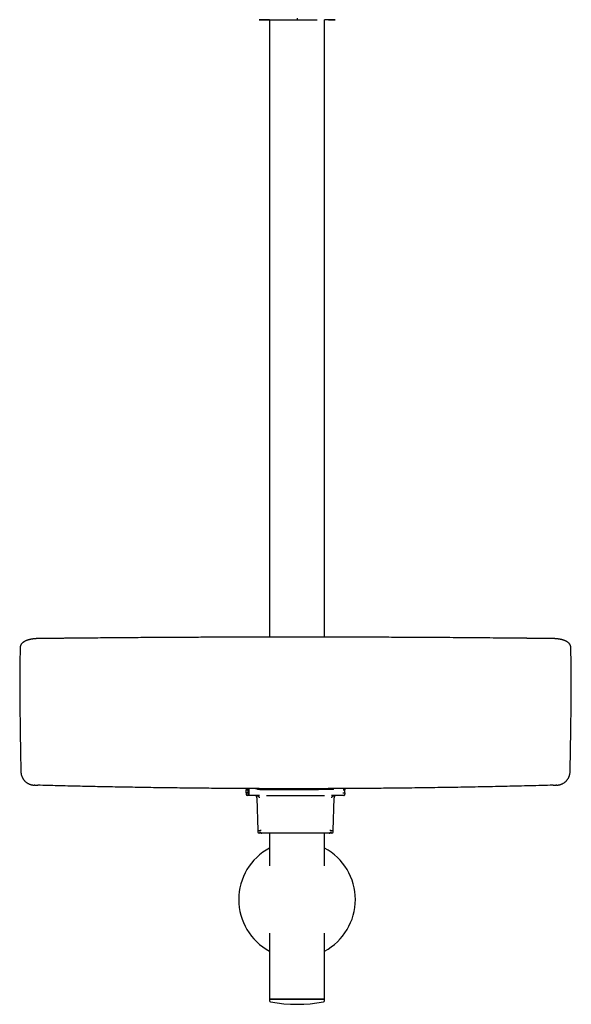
# Model space of a CAD drawing. Header units: millimetres. Extents: x 8 to 1017, y 12 to 1747.
# Tile 17 of 22: x 522 to 742, y 965 to 1357. Entities that reach past the tile are written whole.
import ezdxf

# ---------------------------------------------------------------- set-up
doc = ezdxf.new("R2010")
doc.units = ezdxf.units.MM

msp = doc.modelspace()

# ---------------------------------------------------------------- linework, layer by layer
at = {"color": 7, "linetype": 'Continuous', "lineweight": 30}
for p, q in [((621.9, 1356.88), (621.9, 1111.05)), ((643.8, 1111.05), (643.8, 1356.88)), ((528.96, 1110.46), (528.96, 1110.45)), ((522.57, 1107.17), (522.57, 1107.13)), ((528.43, 1052.13), (528.47, 1052.12)), ((612.54, 1050.76), (612.54, 1050.31)), ((613.23, 1050.76), (613.23, 1050.31)), ((613.71, 1050.75), (613.71, 1050.32)), ((617.08, 1050.39), (617.08, 1050.74)), ((623.08, 1050.37), (623.08, 1050.72)), ((632.24, 1050.71), (632.24, 1050.71)), ((640.49, 1050.72), (640.49, 1050.72)), ((640.63, 1050.72), (640.62, 1050.72)), ((641.39, 1050.72), (641.39, 1050.37)), ((647.39, 1050.39), (647.39, 1050.74)), ((651.94, 1050.76), (651.94, 1050.31)), ((736, 1052.12), (736.01, 1052.12)), ((612.54, 1049.04), (612.54, 1050.31)), ((613.23, 1050.31), (612.54, 1050.31)), ((612.54, 1049.04), (612.54, 1048.54)), ((613.22, 1048.04), (613.04, 1048.04)), ((613.22, 1048.44), (613.22, 1048.04)), ((613.71, 1048.04), (613.22, 1048.04)), ((613.23, 1050.31), (613.23, 1049.04)), ((613.23, 1050.31), (613.23, 1050.31)), ((613.23, 1050.31), (613.23, 1050.31)), ((613.23, 1049.04), (613.23, 1049.01)), ((613.23, 1049.01), (613.23, 1048.54)), ((613.71, 1050.32), (613.71, 1049.04)), ((613.71, 1049.04), (613.71, 1048.04)), ((617.84, 1048.04), (613.71, 1048.04)), ((616.87, 1047.06), (617.21, 1034.01)), ((617.08, 1050.34), (617.08, 1050.39)), ((618.08, 1050.41), (623.06, 1050.41)), ((643.84, 1047.84), (620.63, 1047.84)), ((623.06, 1050.41), (623.07, 1050.37)), ((641.4, 1050.37), (623.07, 1050.37)), ((641.4, 1050.37), (641.41, 1050.41)), ((646.39, 1050.41), (641.41, 1050.41)), ((650.76, 1048.04), (646.63, 1048.04)), ((647.26, 1034.01), (647.6, 1047.06)), ((647.39, 1050.34), (647.39, 1050.39)), ((651.24, 1048.04), (650.76, 1048.04)), ((651.21, 1050.31), (651.24, 1050.31)), ((651.21, 1050.31), (651.24, 1050.31)), ((651.94, 1050.31), (651.24, 1050.31)), ((651.44, 1048.04), (651.24, 1048.04)), ((651.94, 1049.04), (651.94, 1050.31)), ((651.94, 1049.04), (651.94, 1048.54)), ((617.21, 1034.01), (617.21, 1033.54)), ((617.21, 1034.01), (618.15, 1034.01)), ((618.81, 1033.04), (617.71, 1033.04)), ((624.59, 1033.04), (618.81, 1033.04)), ((643.26, 1033.04), (621.21, 1033.04)), ((621.9, 1033.04), (621.9, 1019.97)), ((645.66, 1033.04), (641.12, 1033.04)), ((643.8, 1019.97), (643.8, 1033.04)), ((646.76, 1033.04), (645.66, 1033.04)), ((646.33, 1034.01), (647.26, 1034.01)), ((647.26, 1033.54), (647.26, 1034.01)), ((621.9, 993.19), (621.9, 966.97)), ((643.8, 966.97), (643.8, 993.19)), ((621.9, 966.97), (621.92, 966.29)), ((642.97, 966.97), (621.9, 966.97)), ((621.9, 966.88), (643.8, 966.88)), ((643.81, 966.97), (642.97, 966.97)), ((643.79, 966.29), (643.81, 966.97))]:
    msp.add_line(p, q, dxfattribs=at)
at = {"color": 7, "linetype": 'Continuous', "lineweight": 30, "flags": 128}
for points in [[(528.97, 1110.45), (528.97, 1110.46), (528.96, 1110.46)], [(623.07, 1050.37), (623.07, 1050.37), (623.07, 1050.37), (623.08, 1050.37), (623.08, 1050.37), (623.08, 1050.37), (623.08, 1050.37), (623.08, 1050.37), (623.08, 1050.37)], [(623.08, 1050.37), (623.34, 1050.37), (623.59, 1050.37), (623.86, 1050.37), (624.12, 1050.37), (624.4, 1050.37), (624.68, 1050.37), (624.96, 1050.37), (625.25, 1050.37), (625.54, 1050.37), (625.84, 1050.37), (626.14, 1050.37), (626.45, 1050.37), (626.76, 1050.37), (627.07, 1050.37), (627.39, 1050.37), (627.71, 1050.37), (628.03, 1050.37), (628.36, 1050.37), (628.69, 1050.37), (629.02, 1050.37), (629.35, 1050.37), (629.69, 1050.37), (630.02, 1050.37), (630.36, 1050.37), (630.7, 1050.37), (631.04, 1050.37), (631.38, 1050.37), (631.72, 1050.37), (632.06, 1050.37), (632.41, 1050.37), (632.75, 1050.37), (633.09, 1050.37), (633.43, 1050.37), (633.77, 1050.37), (634.11, 1050.37), (634.45, 1050.37), (634.79, 1050.37), (635.12, 1050.37), (635.45, 1050.37), (635.78, 1050.37), (636.11, 1050.37), (636.44, 1050.37), (636.76, 1050.37), (637.08, 1050.37), (637.4, 1050.37), (637.71, 1050.37), (638.02, 1050.37), (638.33, 1050.37), (638.63, 1050.37), (638.93, 1050.37), (639.22, 1050.37), (639.51, 1050.37), (639.79, 1050.37), (640.07, 1050.37), (640.35, 1050.37), (640.61, 1050.37), (640.88, 1050.37), (641.13, 1050.37), (641.39, 1050.37)], [(641.39, 1050.37), (641.39, 1050.37), (641.39, 1050.37), (641.39, 1050.37), (641.39, 1050.37), (641.39, 1050.37), (641.4, 1050.37), (641.4, 1050.37), (641.4, 1050.37)]]:
    msp.add_lwpolyline(points, dxfattribs=at)
at = {"color": 7, "linetype": 'Continuous', "lineweight": 30}
for centre, radius, start, end in [((613.04, 1048.54), 0.5, 180, 270), ((615.87, 1047.04), 1, 1.5, 90), ((648.6, 1047.04), 1, 90, 178.5), ((617.71, 1033.54), 0.5, 180, 270), ((646.76, 1033.54), 0.5, 270, 0), ((632.85, 1006.58), 23.25, 118.0971, 241.9029), ((632.85, 1006.58), 23.25, 298.0971, 61.9029), ((622.42, 966.3), 0.5, 181, 259.9391), ((632.85, 1025.14), 60.26, 259.9391, 280.0609), ((643.29, 966.3), 0.5, 280.0609, 359)]:
    msp.add_arc(centre, radius, start, end, dxfattribs=at)
for centre, major_axis, start_param, end_param in [((618.08, 1050.39), (1, 0), 1.570796, 3.141593), ((632.24, 1050.24), (13.28, 0), 2.333341, 2.714303), ((632.24, 1050.24), (13.28, 0), 0.42729, 0.808252), ((646.39, 1050.39), (1, 0), 0, 1.570796)]:
    msp.add_ellipse(centre, major_axis=major_axis, ratio=0.017455, start_param=start_param, end_param=end_param, dxfattribs=at)
for points, knots in [([(621.9, 1356.88), (621.83, 1356.88), (621.6, 1356.88), (621.25, 1356.88), (620.83, 1356.88), (620.44, 1356.88), (620.07, 1356.88), (619.74, 1356.88), (619.42, 1356.88), (619.14, 1356.88), (618.87, 1356.88), (618.63, 1356.88), (618.41, 1356.88), (618.23, 1356.88), (618.07, 1356.88), (617.94, 1356.88), (617.83, 1356.88), (617.76, 1356.88), (617.72, 1356.88), (617.7, 1356.88), (617.72, 1356.88), (617.76, 1356.88), (617.84, 1356.88), (617.94, 1356.88), (618.07, 1356.88), (618.23, 1356.88), (618.42, 1356.88), (618.63, 1356.88), (618.87, 1356.88), (619.14, 1356.88), (619.43, 1356.88), (619.75, 1356.88), (620.1, 1356.88), (620.46, 1356.88), (620.85, 1356.88), (621.26, 1356.88), (621.69, 1356.88), (622.15, 1356.88), (622.62, 1356.88), (623.13, 1356.88), (623.65, 1356.88), (624.19, 1356.88), (624.74, 1356.88), (625.3, 1356.88), (625.88, 1356.88), (626.46, 1356.88), (627.07, 1356.88), (627.68, 1356.88), (628.31, 1356.88), (628.95, 1356.88), (629.6, 1356.88), (630.19, 1356.88), (630.73, 1356.88), (631.22, 1356.88), (631.6, 1356.88), (631.87, 1356.88), (632.03, 1356.88), (632.18, 1356.88), (632.33, 1356.88), (632.46, 1356.88), (632.58, 1356.88), (632.71, 1356.88), (632.8, 1356.88), (632.85, 1356.88)], [0, 0, 0, 0, 0.008934, 0.027822, 0.046664, 0.065524, 0.084384, 0.102843, 0.121322, 0.139854, 0.158471, 0.177415, 0.196277, 0.215092, 0.233895, 0.252757, 0.271274, 0.289791, 0.30833, 0.326799, 0.345587, 0.364476, 0.383316, 0.402177, 0.421061, 0.439546, 0.458029, 0.476545, 0.495126, 0.513982, 0.532829, 0.551702, 0.570544, 0.589398, 0.607912, 0.626437, 0.644966, 0.663456, 0.682265, 0.701143, 0.719994, 0.738849, 0.75771, 0.776216, 0.794752, 0.813261, 0.831785, 0.850639, 0.869495, 0.888368, 0.907205, 0.925985, 0.939771, 0.953623, 0.967639, 0.972176, 0.976645, 0.980954, 0.985435, 0.989238, 0.992076, 0.995629, 1, 1, 1, 1]), ([(632.85, 1357.53), (632.85, 1357.5), (632.85, 1357.44), (632.85, 1357.35), (632.85, 1357.25), (632.85, 1357.16), (632.85, 1357.09), (632.85, 1357.04), (632.85, 1356.99), (632.85, 1356.95), (632.85, 1356.92), (632.85, 1356.9), (632.85, 1356.88), (632.85, 1356.88), (632.85, 1356.88)], [0, 0, 0, 0, 0.077804, 0.170372, 0.278413, 0.401841, 0.469055, 0.539504, 0.612761, 0.688298, 0.765494, 0.843661, 0.922072, 1, 1, 1, 1]), ([(632.85, 1356.88), (632.9, 1356.88), (632.97, 1356.88), (633.07, 1356.88), (633.16, 1356.88), (633.25, 1356.88), (633.35, 1356.88), (633.49, 1356.88), (633.67, 1356.88), (633.91, 1356.88), (634.17, 1356.88), (634.44, 1356.88), (634.78, 1356.88), (635.2, 1356.88), (635.68, 1356.88), (636.21, 1356.88), (636.79, 1356.88), (637.42, 1356.88), (638.04, 1356.88), (638.65, 1356.88), (639.26, 1356.88), (639.85, 1356.88), (640.38, 1356.88), (640.71, 1356.88), (640.84, 1356.88)], [0, 0, 0, 0, 0.014397, 0.026783, 0.037158, 0.046466, 0.058727, 0.070418, 0.096392, 0.12316, 0.155834, 0.188921, 0.221473, 0.27947, 0.33735, 0.395218, 0.472891, 0.550764, 0.62847, 0.706316, 0.785698, 0.864828, 0.943854, 1, 1, 1, 1]), ([(645.42, 1356.88), (645.49, 1356.88), (645.68, 1356.88), (645.97, 1356.88), (646.29, 1356.88), (646.57, 1356.88), (646.84, 1356.88), (647.08, 1356.88), (647.3, 1356.88), (647.48, 1356.88), (647.64, 1356.88), (647.77, 1356.88), (647.88, 1356.88), (647.95, 1356.88), (647.99, 1356.88), (648.01, 1356.88), (647.99, 1356.88), (647.95, 1356.88), (647.87, 1356.88), (647.77, 1356.88), (647.63, 1356.88), (647.48, 1356.88), (647.29, 1356.88), (647.08, 1356.88), (646.84, 1356.88), (646.57, 1356.88), (646.28, 1356.88), (645.96, 1356.88), (645.61, 1356.88), (645.25, 1356.88), (644.86, 1356.88), (644.45, 1356.88), (644.1, 1356.88), (643.87, 1356.88), (643.8, 1356.88)], [0, 0, 0, 0, 0.0191959, 0.0510094, 0.0828567, 0.1147951, 0.1468816, 0.1795312, 0.2120392, 0.2444656, 0.2768709, 0.3093794, 0.3412925, 0.3732056, 0.4051573, 0.4369866, 0.4693665, 0.5019211, 0.5343917, 0.5668982, 0.5994432, 0.631299, 0.6631539, 0.6950657, 0.727092, 0.759713, 0.7922085, 0.8246397, 0.8570681, 0.889563, 0.9214695, 0.9534008, 0.9853306, 1, 1, 1, 1]), ([(528.96, 1110.45), (528.85, 1110.45), (528.63, 1110.44), (528.3, 1110.42), (528, 1110.39), (527.7, 1110.35), (527.41, 1110.31), (527.11, 1110.26), (526.81, 1110.2), (526.53, 1110.14), (526.27, 1110.08), (526.02, 1110.02), (525.79, 1109.95), (525.59, 1109.88), (525.41, 1109.82), (525.26, 1109.77), (525.13, 1109.72), (525.01, 1109.67), (524.92, 1109.64), (524.85, 1109.61), (524.8, 1109.58), (524.75, 1109.56), (524.71, 1109.54), (524.67, 1109.52), (524.63, 1109.5), (524.56, 1109.47), (524.48, 1109.43), (524.38, 1109.38), (524.27, 1109.32), (524.15, 1109.25), (524.01, 1109.17), (523.86, 1109.07), (523.7, 1108.96), (523.55, 1108.84), (523.41, 1108.72), (523.29, 1108.61), (523.19, 1108.5), (523.09, 1108.4), (523.01, 1108.3), (522.95, 1108.21), (522.9, 1108.14), (522.85, 1108.06), (522.8, 1107.97), (522.76, 1107.89), (522.73, 1107.83), (522.71, 1107.78), (522.69, 1107.74), (522.68, 1107.69), (522.66, 1107.64), (522.64, 1107.59), (522.63, 1107.55), (522.63, 1107.52), (522.62, 1107.5), (522.61, 1107.47), (522.61, 1107.43), (522.6, 1107.38), (522.59, 1107.32), (522.58, 1107.25), (522.58, 1107.19), (522.57, 1107.17)], [0, 0, 0, 0, 0.033279, 0.065237, 0.095911, 0.125326, 0.153499, 0.186987, 0.218567, 0.248246, 0.276029, 0.305458, 0.332413, 0.356893, 0.378902, 0.398442, 0.415514, 0.430124, 0.442273, 0.451965, 0.459253, 0.465353, 0.470775, 0.475563, 0.48144, 0.490823, 0.502931, 0.517779, 0.535233, 0.55354, 0.572183, 0.600778, 0.630134, 0.659387, 0.687786, 0.713932, 0.736895, 0.759858, 0.784333, 0.799642, 0.814099, 0.830061, 0.847936, 0.864268, 0.877351, 0.884161, 0.892088, 0.901131, 0.911213, 0.92035, 0.927685, 0.932004, 0.93535, 0.939917, 0.946966, 0.956499, 0.968516, 0.983017, 1, 1, 1, 1]), ([(632.24, 1111.06), (632.02, 1111.06), (631.59, 1111.06), (630.96, 1111.06), (630.37, 1111.06), (629.81, 1111.06), (629.28, 1111.06), (628.79, 1111.06), (628.34, 1111.06), (627.91, 1111.06), (627.54, 1111.06), (627.22, 1111.06), (626.95, 1111.06), (626.7, 1111.06), (626.46, 1111.06), (626.01, 1111.06), (625.23, 1111.06), (624.1, 1111.05), (622.84, 1111.05), (619.73, 1111.05), (615.03, 1111.04), (608.72, 1111.03), (602.27, 1111.01), (595.44, 1110.99), (588.22, 1110.95), (580.34, 1110.91), (571.81, 1110.86), (562.63, 1110.79), (554.48, 1110.72), (547.38, 1110.66), (543.09, 1110.62), (540.57, 1110.59), (539.83, 1110.58), (539.09, 1110.57), (538.5, 1110.57), (538.05, 1110.56), (537.74, 1110.56), (537.44, 1110.56), (537.14, 1110.55), (536.85, 1110.55), (536.56, 1110.55), (536.28, 1110.54), (536, 1110.54), (535.71, 1110.54), (535.4, 1110.53), (535.06, 1110.53), (534.7, 1110.53), (534.31, 1110.52), (533.9, 1110.52), (533.47, 1110.51), (533.02, 1110.51), (532.57, 1110.5), (532.12, 1110.5), (531.64, 1110.49), (531.15, 1110.49), (530.64, 1110.49), (530.1, 1110.48), (529.54, 1110.47), (529.16, 1110.46), (528.96, 1110.45)], [0, 0, 0, 0, 0.006374, 0.012434, 0.018178, 0.023608, 0.028723, 0.03344, 0.037853, 0.041963, 0.045769, 0.048595, 0.051226, 0.053664, 0.055909, 0.058089, 0.06675, 0.078715, 0.090939, 0.103213, 0.168967, 0.227675, 0.286384, 0.356276, 0.426168, 0.496059, 0.585012, 0.673964, 0.762917, 0.821626, 0.880334, 0.887567, 0.8948, 0.901998, 0.908961, 0.912001, 0.914988, 0.917921, 0.9208, 0.923626, 0.926399, 0.92925, 0.931765, 0.934537, 0.937564, 0.940848, 0.944388, 0.948114, 0.952087, 0.956307, 0.960775, 0.964972, 0.969367, 0.973957, 0.978742, 0.983726, 0.988919, 0.994336, 1, 1, 1, 1]), ([(735.51, 1110.45), (735.29, 1110.46), (734.87, 1110.47), (734.25, 1110.48), (733.64, 1110.49), (733.05, 1110.49), (732.42, 1110.5), (731.75, 1110.5), (731.05, 1110.51), (730.35, 1110.52), (729.67, 1110.53), (729, 1110.53), (728.35, 1110.54), (727.74, 1110.55), (727.15, 1110.55), (726.6, 1110.56), (726.07, 1110.57), (725.57, 1110.57), (725.1, 1110.58), (724.69, 1110.58), (724.33, 1110.58), (724.02, 1110.59), (723.72, 1110.59), (723.41, 1110.59), (722.7, 1110.6), (721.56, 1110.61), (719.99, 1110.63), (718.4, 1110.64), (715.41, 1110.67), (711.03, 1110.71), (703.76, 1110.78), (694.98, 1110.84), (685.2, 1110.91), (675.95, 1110.96), (667.21, 1110.99), (661.03, 1111.01), (657.4, 1111.02), (656.32, 1111.03), (655.25, 1111.03), (654.17, 1111.03), (653.1, 1111.03), (652.06, 1111.04), (651.07, 1111.04), (650.12, 1111.04), (649.2, 1111.04), (648.3, 1111.04), (647.61, 1111.05), (647.11, 1111.05), (646.79, 1111.05), (646.44, 1111.05), (646.07, 1111.05), (645.68, 1111.05), (645.26, 1111.05), (644.81, 1111.05), (644.34, 1111.05), (643.83, 1111.05), (643.29, 1111.05), (642.72, 1111.05), (642.12, 1111.05), (641.5, 1111.05), (640.85, 1111.05), (640.17, 1111.05), (639.47, 1111.06), (638.74, 1111.06), (637.99, 1111.06), (637.2, 1111.06), (636.41, 1111.06), (635.61, 1111.06), (634.8, 1111.06), (633.97, 1111.06), (633.11, 1111.06), (632.53, 1111.06), (632.24, 1111.06)], [0, 0, 0, 0, 0.0062274, 0.0122555, 0.018113, 0.0238182, 0.0293813, 0.0364557, 0.0432867, 0.0498739, 0.0566612, 0.0631687, 0.0693966, 0.0753449, 0.0810136, 0.0864027, 0.0915123, 0.0963423, 0.1008927, 0.1051635, 0.108323, 0.11131, 0.1142127, 0.1171244, 0.1200452, 0.1350009, 0.1501883, 0.1656074, 0.181218, 0.2370398, 0.2928615, 0.3925426, 0.4922244, 0.576803, 0.6613813, 0.7459597, 0.7563797, 0.7667998, 0.7772198, 0.7876399, 0.7980582, 0.8083107, 0.8177261, 0.8268976, 0.8358253, 0.8445091, 0.852949, 0.8558755, 0.8590005, 0.8623598, 0.8659535, 0.8697816, 0.8738441, 0.8781411, 0.8826724, 0.8876709, 0.8929266, 0.8984396, 0.9042099, 0.9102373, 0.9165221, 0.923064, 0.9298632, 0.9369196, 0.9442333, 0.9518041, 0.9596322, 0.9672485, 0.9750934, 0.983167, 0.9914692, 1, 1, 1, 1]), ([(741.9, 1107.17), (741.89, 1107.2), (741.89, 1107.25), (741.88, 1107.33), (741.87, 1107.4), (741.86, 1107.45), (741.85, 1107.48), (741.85, 1107.5), (741.84, 1107.52), (741.84, 1107.55), (741.82, 1107.6), (741.81, 1107.65), (741.79, 1107.71), (741.77, 1107.76), (741.75, 1107.81), (741.73, 1107.85), (741.7, 1107.9), (741.68, 1107.96), (741.64, 1108.02), (741.6, 1108.09), (741.55, 1108.17), (741.5, 1108.24), (741.45, 1108.31), (741.39, 1108.38), (741.32, 1108.47), (741.24, 1108.55), (741.15, 1108.64), (741.05, 1108.73), (740.93, 1108.83), (740.78, 1108.95), (740.6, 1109.08), (740.38, 1109.22), (740.19, 1109.33), (740.04, 1109.4), (739.95, 1109.45), (739.87, 1109.49), (739.82, 1109.52), (739.78, 1109.53), (739.74, 1109.55), (739.69, 1109.58), (739.62, 1109.6), (739.52, 1109.65), (739.39, 1109.7), (739.22, 1109.77), (739.05, 1109.83), (738.87, 1109.89), (738.71, 1109.94), (738.58, 1109.98), (738.47, 1110.01), (738.38, 1110.03), (738.29, 1110.06), (738.2, 1110.08), (738.09, 1110.11), (737.96, 1110.14), (737.81, 1110.17), (737.62, 1110.21), (737.41, 1110.25), (737.17, 1110.29), (736.92, 1110.33), (736.66, 1110.37), (736.4, 1110.39), (736.12, 1110.42), (735.82, 1110.44), (735.61, 1110.45), (735.51, 1110.45)], [0, 0, 0, 0, 0.018589, 0.03416, 0.046713, 0.056247, 0.060926, 0.064265, 0.066637, 0.072898, 0.081434, 0.092232, 0.103161, 0.112681, 0.12079, 0.129045, 0.138408, 0.149234, 0.161255, 0.177361, 0.19168, 0.205467, 0.220288, 0.235861, 0.255219, 0.273515, 0.293382, 0.315431, 0.338839, 0.362817, 0.400833, 0.437641, 0.47317, 0.490092, 0.50406, 0.515089, 0.523192, 0.526999, 0.532146, 0.539251, 0.548314, 0.559233, 0.579812, 0.600875, 0.622421, 0.644448, 0.665565, 0.679096, 0.691408, 0.702504, 0.712383, 0.721747, 0.733484, 0.747912, 0.765033, 0.784851, 0.807371, 0.832598, 0.860543, 0.884868, 0.910953, 0.938818, 0.968488, 1, 1, 1, 1]), ([(522.57, 1107.07), (522.55, 1106.39), (522.51, 1105.01), (522.46, 1102.92), (522.43, 1100.81), (522.4, 1098.7), (522.37, 1096.58), (522.36, 1094.67), (522.36, 1092.99), (522.36, 1091.57), (522.36, 1090.18), (522.37, 1088.8), (522.38, 1087.89), (522.38, 1087.43), (522.38, 1087.42)], [0, 0, 0, 0, 0.10523, 0.212326, 0.319058, 0.425399, 0.532729, 0.643502, 0.716746, 0.788898, 0.859962, 0.929941, 0.998839, 1, 1, 1, 1]), ([(741.95, 1105.33), (741.94, 1105.45), (741.93, 1106.06), (741.91, 1106.65), (741.9, 1107.13)], [0, 0, 0, 0, 0.197598, 1, 1, 1, 1]), ([(742.09, 1087.42), (742.09, 1087.45), (742.09, 1087.79), (742.1, 1088.43), (742.1, 1089.41), (742.11, 1090.44), (742.11, 1091.54), (742.11, 1092.65), (742.11, 1093.77), (742.11, 1094.64), (742.1, 1095.26), (742.1, 1095.62), (742.1, 1095.98), (742.1, 1096.35), (742.09, 1096.71), (742.09, 1097.07), (742.08, 1097.94), (742.06, 1099.56), (742.03, 1101.93), (741.98, 1103.93), (741.95, 1105.06), (741.95, 1105.33)], [0, 0, 0, 0, 0.0053213, 0.0564995, 0.1082224, 0.1687487, 0.2300081, 0.2920024, 0.3547331, 0.4182016, 0.4383014, 0.4584741, 0.47872, 0.4990388, 0.5194308, 0.5398925, 0.5591782, 0.6654816, 0.8098839, 0.954917, 1, 1, 1, 1]), ([(522.38, 1087.42), (522.4, 1086.28), (522.42, 1083.72), (522.47, 1079.7), (522.53, 1075.36), (522.59, 1070.97), (522.66, 1066.54), (522.75, 1062.08), (522.8, 1059.06), (522.83, 1057.54), (522.83, 1057.52)], [0, 0, 0, 0, 0.114162, 0.257457, 0.402679, 0.54953, 0.697778, 0.847234, 0.997747, 1, 1, 1, 1]), ([(741.64, 1057.48), (741.65, 1058.42), (741.7, 1060.88), (741.78, 1064.86), (741.85, 1069.41), (741.92, 1073.96), (741.98, 1078.49), (742.04, 1082.98), (742.07, 1085.95), (742.09, 1087.41)], [0, 0, 0, 0, 0.094275, 0.246517, 0.398602, 0.550481, 0.702085, 0.853304, 1, 1, 1, 1]), ([(522.83, 1057.52), (522.84, 1057.4), (522.85, 1057.18), (522.89, 1056.84), (522.94, 1056.52), (523.01, 1056.21), (523.11, 1055.9), (523.22, 1055.58), (523.36, 1055.26), (523.51, 1054.98), (523.66, 1054.73), (523.8, 1054.52), (523.93, 1054.33), (524.06, 1054.17), (524.18, 1054.02), (524.35, 1053.83), (524.58, 1053.6), (524.88, 1053.34), (525.18, 1053.11), (525.5, 1052.91), (525.84, 1052.72), (526.19, 1052.56), (526.51, 1052.44), (526.82, 1052.34), (527.1, 1052.27), (527.3, 1052.23), (527.44, 1052.2), (527.51, 1052.19), (527.57, 1052.18), (527.63, 1052.18), (527.68, 1052.17), (527.73, 1052.16), (527.79, 1052.16), (527.86, 1052.15), (527.94, 1052.14), (528.02, 1052.14), (528.11, 1052.13), (528.16, 1052.13), (528.18, 1052.13)], [0, 0, 0, 0, 0.038355, 0.075876, 0.11241, 0.147814, 0.181957, 0.222682, 0.261054, 0.296904, 0.330096, 0.357493, 0.382611, 0.405408, 0.426572, 0.448013, 0.491189, 0.535696, 0.577214, 0.619632, 0.662834, 0.705775, 0.747146, 0.780395, 0.812519, 0.843516, 0.851091, 0.858608, 0.866384, 0.872715, 0.87966, 0.887349, 0.895879, 0.91144, 0.929527, 0.950265, 0.973737, 1, 1, 1, 1]), ([(736.29, 1052.13), (736.3, 1052.13), (736.33, 1052.13), (736.37, 1052.13), (736.41, 1052.14), (736.45, 1052.14), (736.49, 1052.14), (736.52, 1052.14), (736.55, 1052.15), (736.57, 1052.15), (736.6, 1052.15), (736.63, 1052.15), (736.66, 1052.15), (736.71, 1052.16), (736.77, 1052.17), (736.88, 1052.18), (737.08, 1052.21), (737.33, 1052.26), (737.62, 1052.33), (737.92, 1052.42), (738.23, 1052.54), (738.56, 1052.69), (738.89, 1052.86), (739.21, 1053.06), (739.5, 1053.28), (739.77, 1053.5), (740.02, 1053.73), (740.22, 1053.94), (740.38, 1054.13), (740.51, 1054.29), (740.64, 1054.47), (740.79, 1054.69), (740.94, 1054.94), (741.09, 1055.23), (741.23, 1055.55), (741.35, 1055.87), (741.45, 1056.19), (741.53, 1056.51), (741.58, 1056.83), (741.62, 1057.17), (741.63, 1057.4), (741.64, 1057.52)], [0, 0, 0, 0, 0.0254015, 0.0477041, 0.0669262, 0.0830973, 0.0962668, 0.1030144, 0.1086656, 0.1132896, 0.1170137, 0.1200792, 0.1240447, 0.1280011, 0.1342054, 0.1452462, 0.1648414, 0.1994637, 0.2306371, 0.2629423, 0.3012275, 0.3410711, 0.382229, 0.423299, 0.4639781, 0.5015035, 0.5385218, 0.5749613, 0.5961688, 0.618737, 0.6435252, 0.6704917, 0.7037075, 0.7395568, 0.7779025, 0.8185751, 0.8526556, 0.8879766, 0.9244056, 0.9617982, 1, 1, 1, 1]), ([(528.44, 1052.12), (528.41, 1052.13), (528.35, 1052.13), (528.27, 1052.13), (528.21, 1052.13), (528.18, 1052.13), (528.18, 1052.13), (528.19, 1052.13)], [0, 0, 0, 0, 0.135134, 0.384836, 0.634532, 0.884224, 1, 1, 1, 1]), ([(528.5, 1052.12), (528.5, 1052.12), (528.5, 1052.12), (528.53, 1052.12), (528.58, 1052.12), (528.64, 1052.12), (528.72, 1052.12), (528.81, 1052.11), (528.92, 1052.11), (529.03, 1052.11), (529.16, 1052.11), (529.29, 1052.1), (529.43, 1052.1), (529.52, 1052.1), (529.57, 1052.09)], [0, 0, 0, 0, 0.0837149, 0.1668042, 0.2506576, 0.3341298, 0.41695, 0.5004881, 0.5840375, 0.6668455, 0.7502826, 0.8338379, 0.9166266, 1, 1, 1, 1]), ([(734.9, 1052.09), (731.84, 1052.01), (725.71, 1051.85), (716.51, 1051.64), (707.31, 1051.44), (698.11, 1051.27), (688.91, 1051.13), (679.71, 1051), (670.77, 1050.9), (662.08, 1050.82), (653.65, 1050.76), (645.21, 1050.73), (636.78, 1050.71), (628.35, 1050.71), (619.91, 1050.72), (611.48, 1050.76), (603.05, 1050.82), (594.61, 1050.89), (586.18, 1050.98), (577.75, 1051.09), (569.48, 1051.22), (561.36, 1051.37), (553.41, 1051.52), (545.46, 1051.7), (537.52, 1051.88), (532.22, 1052.02), (529.57, 1052.09)], [0, 0, 0, 0, 0.044811, 0.089619, 0.134424, 0.179226, 0.224027, 0.268825, 0.313622, 0.354685, 0.395747, 0.436809, 0.47787, 0.518931, 0.559992, 0.601053, 0.642115, 0.683178, 0.724242, 0.765307, 0.806373, 0.845095, 0.883818, 0.922543, 0.96127, 1, 1, 1, 1]), ([(616.28, 1050.74), (616.26, 1050.74), (616.2, 1050.74), (616.13, 1050.74), (616.08, 1050.74), (616.08, 1050.74), (616.08, 1050.74)], [0, 0, 0, 0, 0.212264, 0.567025, 0.918542, 1, 1, 1, 1]), ([(616.27, 1050.74), (616.27, 1050.74), (616.31, 1050.74), (616.38, 1050.74), (616.5, 1050.74), (616.63, 1050.74), (616.76, 1050.74), (616.9, 1050.74), (617.03, 1050.74), (617.13, 1050.74), (617.17, 1050.74)], [0, 0, 0, 0, 0.028297, 0.165737, 0.320376, 0.492508, 0.617232, 0.750124, 0.891435, 1, 1, 1, 1]), ([(734.9, 1052.09), (734.95, 1052.1), (735.04, 1052.1), (735.18, 1052.1), (735.31, 1052.11), (735.44, 1052.11), (735.55, 1052.11), (735.66, 1052.11), (735.75, 1052.12), (735.83, 1052.12), (735.89, 1052.12), (735.94, 1052.12), (735.97, 1052.12), (735.97, 1052.12), (735.97, 1052.12)], [0, 0, 0, 0, 0.0837367, 0.1665254, 0.249735, 0.333705, 0.416513, 0.499521, 0.5833959, 0.6662161, 0.7493502, 0.8333553, 0.9164446, 1, 1, 1, 1]), ([(736.28, 1052.13), (736.29, 1052.13), (736.29, 1052.13), (736.26, 1052.13), (736.2, 1052.13), (736.11, 1052.13), (736.02, 1052.12), (735.97, 1052.12)], [0, 0, 0, 0, 0.119755, 0.339809, 0.559866, 0.779929, 1, 1, 1, 1]), ([(612.54, 1050.31), (612.54, 1050.31), (612.54, 1050.31), (612.57, 1050.31), (612.63, 1050.31), (612.7, 1050.31), (612.8, 1050.31), (612.92, 1050.31), (613.06, 1050.31), (613.17, 1050.31), (613.23, 1050.31)], [0, 0, 0, 0, 0.123856, 0.247779, 0.371702, 0.495558, 0.621633, 0.747779, 0.873925, 1, 1, 1, 1]), ([(613.23, 1049.01), (613.19, 1049.01), (613.1, 1049.01), (612.99, 1049.02), (612.89, 1049.02), (612.8, 1049.02), (612.72, 1049.02), (612.66, 1049.03), (612.61, 1049.03), (612.57, 1049.03), (612.54, 1049.04), (612.54, 1049.04), (612.54, 1049.04)], [0, 0, 0, 0, 0.095493, 0.190986, 0.286727, 0.382468, 0.476599, 0.57073, 0.665098, 0.759466, 0.879733, 1, 1, 1, 1]), ([(613.23, 1048.54), (613.23, 1048.53), (613.23, 1048.5), (613.22, 1048.46), (613.23, 1048.44), (613.23, 1048.44)], [0, 0, 0, 0, 0.2362973, 0.7854363, 1, 1, 1, 1]), ([(616.67, 1048.04), (616.71, 1048.04), (616.8, 1048.03), (616.94, 1048.01), (617.06, 1047.98), (617.16, 1047.93), (617.25, 1047.89), (617.34, 1047.83), (617.42, 1047.77), (617.5, 1047.7), (617.56, 1047.63), (617.61, 1047.57), (617.65, 1047.51), (617.68, 1047.45), (617.72, 1047.36), (617.75, 1047.26), (617.77, 1047.16), (617.78, 1047.1), (617.78, 1047.06)], [0, 0, 0, 0, 0.0834482, 0.1669092, 0.2503837, 0.3146689, 0.3777416, 0.4396363, 0.5003876, 0.5674819, 0.6314497, 0.6724109, 0.7120492, 0.7503941, 0.8146517, 0.8775533, 0.9392751, 1, 1, 1, 1]), ([(646.69, 1047.06), (646.69, 1047.1), (646.7, 1047.16), (646.72, 1047.25), (646.74, 1047.33), (646.76, 1047.39), (646.8, 1047.47), (646.84, 1047.54), (646.89, 1047.61), (646.93, 1047.66), (646.97, 1047.7), (647.01, 1047.74), (647.05, 1047.78), (647.11, 1047.82), (647.17, 1047.86), (647.24, 1047.9), (647.32, 1047.94), (647.44, 1047.98), (647.6, 1048.03), (647.74, 1048.04), (647.81, 1048.04)], [0, 0, 0, 0, 0.060721, 0.122445, 0.164255, 0.206645, 0.249667, 0.307638, 0.368566, 0.400179, 0.432567, 0.465741, 0.499711, 0.542081, 0.58825, 0.638238, 0.692063, 0.749747, 0.8746, 1, 1, 1, 1]), ([(651.24, 1049.01), (651.24, 1049.01), (651.24, 1049.02), (651.23, 1049.02), (651.22, 1049.02), (651.22, 1049.03), (651.22, 1049.03), (651.22, 1049.03), (651.21, 1049.03), (651.21, 1049.04), (651.21, 1049.04), (651.21, 1049.04), (651.21, 1049.04)], [0, 0, 0, 0, 0.3226291, 0.5410571, 0.6887398, 0.7888569, 0.8571649, 0.9042845, 0.9535524, 0.9733714, 0.9899565, 1, 1, 1, 1]), ([(651.24, 1050.31), (651.3, 1050.31), (651.4, 1050.31), (651.54, 1050.31), (651.66, 1050.31), (651.76, 1050.31), (651.83, 1050.31), (651.89, 1050.31), (651.93, 1050.31), (651.93, 1050.31), (651.94, 1050.31)], [0, 0, 0, 0, 0.123931, 0.247926, 0.37192, 0.495852, 0.621856, 0.747926, 0.873996, 1, 1, 1, 1]), ([(651.94, 1049.04), (651.94, 1049.04), (651.94, 1049.04), (651.94, 1049.03), (651.94, 1049.03), (651.94, 1049.02), (651.93, 1049.01), (651.93, 1049), (651.93, 1048.98), (651.92, 1048.96), (651.89, 1048.94), (651.84, 1048.93), (651.76, 1048.93), (651.68, 1048.93), (651.61, 1048.93), (651.54, 1048.93), (651.48, 1048.93), (651.4, 1048.94), (651.33, 1048.97), (651.27, 1048.99), (651.24, 1049.01), (651.24, 1049.01)], [0, 0, 0, 0, 0.000336, 0.000766, 0.001577, 0.004516, 0.016167, 0.039345, 0.062576, 0.155245, 0.248035, 0.372529, 0.49706, 0.621556, 0.684594, 0.747752, 0.810905, 0.873953, 0.936871, 0.999747, 1, 1, 1, 1]), ([(651.44, 1048.04), (651.47, 1048.04), (651.54, 1048.05), (651.64, 1048.08), (651.72, 1048.13), (651.81, 1048.2), (651.87, 1048.28), (651.9, 1048.36), (651.92, 1048.41), (651.93, 1048.45), (651.93, 1048.48), (651.93, 1048.49), (651.93, 1048.51), (651.93, 1048.51), (651.93, 1048.52), (651.94, 1048.52), (651.94, 1048.53), (651.94, 1048.53), (651.94, 1048.53), (651.94, 1048.53), (651.94, 1048.53), (651.94, 1048.54), (651.94, 1048.54), (651.94, 1048.54), (651.94, 1048.54), (651.94, 1048.54)], [0, 0, 0, 0, 0.112068, 0.22415, 0.351782, 0.47942, 0.651843, 0.767622, 0.845076, 0.896764, 0.931198, 0.954119, 0.969372, 0.979525, 0.986288, 0.990797, 0.99381, 0.995828, 0.997186, 0.998107, 0.998737, 0.999383, 0.999645, 0.999864, 1, 1, 1, 1]), ([(618.61, 1033.07), (618.59, 1033.08), (618.53, 1033.11), (618.45, 1033.16), (618.37, 1033.22), (618.29, 1033.3), (618.22, 1033.39), (618.17, 1033.47), (618.15, 1033.52), (618.15, 1033.54), (618.15, 1033.54)], [0, 0, 0, 0, 0.116683, 0.233568, 0.381262, 0.529166, 0.724615, 0.920228, 0.9941, 1, 1, 1, 1]), ([(618.61, 1033.07), (618.65, 1033.06), (618.71, 1033.04), (618.78, 1033.04), (618.81, 1033.04)], [0, 0, 0, 0, 0.492464, 1, 1, 1, 1]), ([(645.66, 1033.04), (645.69, 1033.04), (645.76, 1033.04), (645.82, 1033.06), (645.86, 1033.07)], [0, 0, 0, 0, 0.492554, 1, 1, 1, 1]), ([(646.33, 1033.54), (646.32, 1033.54), (646.32, 1033.52), (646.3, 1033.47), (646.25, 1033.39), (646.18, 1033.3), (646.1, 1033.22), (646.02, 1033.16), (645.94, 1033.11), (645.88, 1033.08), (645.86, 1033.07)], [0, 0, 0, 0, 0.0059, 0.079772, 0.275385, 0.470834, 0.618738, 0.766432, 0.883317, 1, 1, 1, 1])]:
    msp.add_open_spline(points, degree=3, knots=knots, dxfattribs=at)
for points in [[(618.61, 1034.02), (618.56, 1034.02), (618.46, 1034.02), (618.32, 1034.02), (618.21, 1034.01), (618.17, 1034.01), (618.15, 1034.01)], [(646.33, 1034.01), (646.3, 1034.01), (646.26, 1034.01), (646.15, 1034.02), (646.01, 1034.02), (645.91, 1034.02), (645.86, 1034.02)]]:
    msp.add_open_spline(points, degree=3, dxfattribs=at)

doc.saveas('drawing.dxf')
